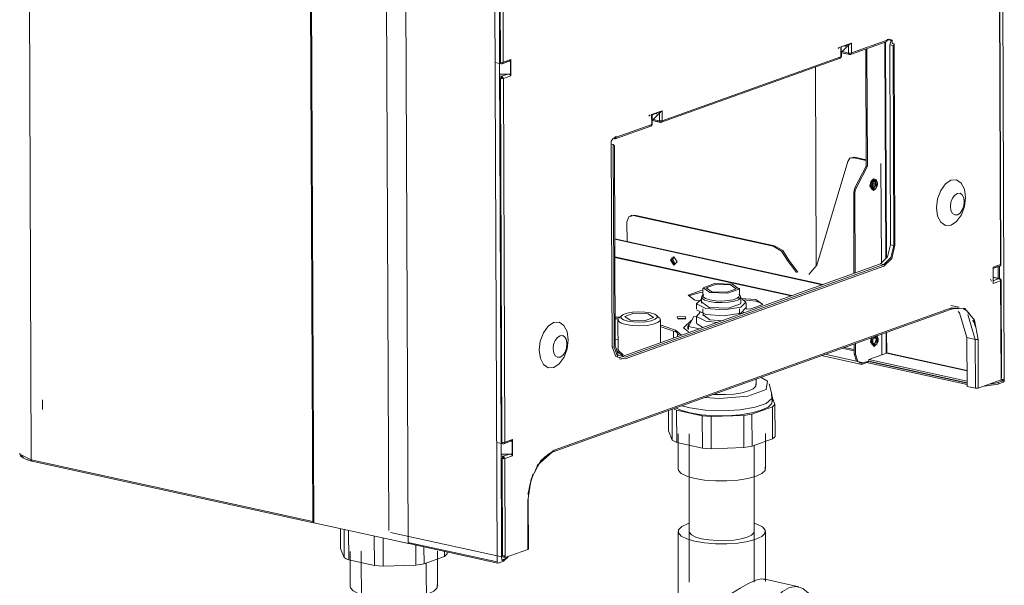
# Model space of a CAD drawing. Header units: millimetres. Extents: x 37142 to 69399, y 2700 to 29257.
# Tile 17 of 85: x 38421 to 38906, y 8914 to 9193. Entities that reach past the tile are written whole.
import ezdxf

# ---------------------------------------------------------------- set-up
doc = ezdxf.new("R2010")
doc.units = ezdxf.units.MM
for name, color, linetype, lineweight in [('G-XREF-____-OTLN', 8, 'Continuous', 9), ('M-EQPM-____-OTLN', 50, 'Continuous', 20), ('P-PIPE-____-OTLN', 3, 'Continuous', 20)]:
    doc.layers.add(name, color=color, linetype=linetype, lineweight=lineweight)

# ---------------------------------------------------------------- blocks, each defined once
blk = doc.blocks.new('City Class FR - City Class F_iam-V30-3D Отопление Left')
at = {"layer": 'G-XREF-____-OTLN'}
for p, q in [((38903.71, 9683.42), (38906.43, 9015.34)), ((38424.35, 9646.45), (38427.07, 8976.2)), ((38565.75, 8945.81), (38563.03, 9616.06)), ((38566.26, 8945.22), (38563.52, 9617)), ((38600.48, 9607.42), (38603.19, 8941.39)), ((38612.77, 8935.51), (38610.04, 9605.76)), ((38656.64, 8925.89), (38653.92, 9596.14)), ((38657.82, 9172.01), (38657.06, 9359.01)), ((38658.21, 9171.98), (38657.48, 9351.06)), ((38658.89, 9351.11), (38659.62, 9172.03)), ((38904.57, 9072.34), (38903.84, 9251.42)), ((38904.79, 9072.33), (38904.06, 9251.78)), ((38830.71, 9175.79), (38848.29, 9182.09)), ((38831.15, 9176.56), (38848.74, 9182.86)), ((38848.04, 9075.26), (38847.6, 9181.88)), ((38847.88, 9181.98), (38848.32, 9075.54)), ((38848.45, 9182.18), (38848.72, 9182.67)), ((38848.74, 9183.25), (38849.23, 9183.42)), ((38849.63, 9183.35), (38848.74, 9183.03)), ((38848.74, 9182.86), (38848.74, 9183.25)), ((38849.23, 9183.42), (38849.24, 9182.85)), ((38849.24, 9182.85), (38850.29, 9183.23)), ((38825.17, 9179.4), (38824.51, 9178.73)), ((38825.92, 9179.57), (38831.13, 9181.44)), ((38825.93, 9174.7), (38825.92, 9179.57)), ((38826.08, 9179.52), (38830.88, 9181.24)), ((38826.09, 9179.34), (38826.08, 9179.52)), ((38826.15, 9174.87), (38826.13, 9179.45)), ((38826.62, 9177.2), (38826.28, 9176.79)), ((38829.73, 9180.35), (38826.62, 9177.2)), ((38829.75, 9176.51), (38826.62, 9177.2)), ((38828.84, 9180.62), (38827.94, 9179.71)), ((38829.73, 9180.35), (38829.75, 9176.51)), ((38831.13, 9181.44), (38831.15, 9176.56)), ((38838.39, 9120.87), (38838.15, 9178.51)), ((38838.78, 9178.73), (38839.02, 9120.73)), ((38850.39, 9082.13), (38849.99, 9180.58)), ((38849.99, 9180.58), (38851.63, 9180.22)), ((38852.15, 9181.06), (38851.13, 9181.28)), ((38851.63, 9180.22), (38852.03, 9081.77)), ((38852.15, 9181.06), (38852.55, 9081.96)), ((38658.84, 9171.24), (38661.86, 9172.33)), ((38659.07, 9171.23), (38662.47, 9172.44)), ((38659.62, 9172.03), (38663.32, 9173.35)), ((38662.75, 9172.9), (38662.43, 9173.02)), ((38663.36, 9172.58), (38663.1, 9172.81)), ((38663.18, 9173.01), (38663.21, 9165.6)), ((38663.32, 9173.35), (38663.35, 9165.29)), ((38737.51, 9142.42), (38825.49, 9173.93)), ((38737.95, 9143.19), (38825.93, 9174.7)), ((38825.93, 9174.7), (38826.15, 9174.87)), ((38826.15, 9174.87), (38826.14, 9174.9)), ((38826.29, 9176.61), (38830.26, 9175.74)), ((38826.29, 9176.61), (38826.29, 9176.61)), ((38830.37, 9175.78), (38826.39, 9176.65)), ((38655.64, 9171.88), (38658.62, 9171.22)), ((38658.58, 8984.87), (38657.82, 9171.87)), ((38813.37, 9169.65), (38813.77, 9071.69)), ((38661.89, 9166.18), (38657.85, 9166.04)), ((38658.86, 9165.1), (38657.85, 9165.32)), ((38658.97, 8984.84), (38658.25, 9163.92)), ((38658.51, 9163.9), (38658.51, 9164.74)), ((38661.89, 9166.18), (38658.86, 9165.1)), ((38663.35, 9165.29), (38659.65, 9163.97)), ((38659.65, 9163.97), (38660.38, 8984.89)), ((38663.13, 9166.41), (38663.39, 9166.82)), ((38663.29, 9165.44), (38663.35, 9165.29)), ((38732.71, 9146.2), (38737.93, 9148.06)), ((38732.88, 9146.14), (38737.68, 9147.86)), ((38737.93, 9148.06), (38737.95, 9143.19)), ((38731.97, 9146.03), (38731.3, 9145.35)), ((38732.73, 9141.32), (38732.71, 9146.2)), ((38732.89, 9145.96), (38732.88, 9146.14)), ((38732.95, 9141.49), (38732.93, 9146.07)), ((38733.41, 9143.82), (38733.08, 9143.41)), ((38733.09, 9143.23), (38737.06, 9142.36)), ((38733.09, 9143.23), (38733.09, 9143.23)), ((38737.17, 9142.4), (38733.19, 9143.27)), ((38736.53, 9146.97), (38733.41, 9143.82)), ((38736.55, 9143.14), (38733.41, 9143.82)), ((38734.74, 9146.33), (38735.64, 9147.24)), ((38736.53, 9146.97), (38736.55, 9143.14)), ((38714.7, 9134.25), (38732.29, 9140.55)), ((38715.15, 9135.02), (38732.73, 9141.32)), ((38732.73, 9141.32), (38732.95, 9141.49)), ((38732.95, 9141.49), (38732.94, 9141.53)), ((38713.6, 9134.27), (38714.65, 9134.65)), ((38714.37, 9134.23), (38713.61, 9134.4)), ((38714.65, 9134.65), (38714.06, 9134.7)), ((38715.15, 9135.28), (38714.42, 9135.02)), ((38714.65, 9135.23), (38715.15, 9135.4)), ((38714.65, 9134.65), (38714.65, 9135.23)), ((38715.15, 9135.4), (38715.15, 9135.02)), ((38713.2, 9031.87), (38712.8, 9131.69)), ((38712.8, 9131.69), (38713.82, 9131.46)), ((38714.22, 9031.65), (38713.82, 9131.46)), ((38714.72, 9032.59), (38714.32, 9131.04)), ((38831.51, 9125.13), (38830.89, 9124.9)), ((38832.85, 9125.2), (38831.03, 9124.89)), ((38832.22, 9124.98), (38832.85, 9125.2)), ((38838.38, 9123.63), (38832.22, 9124.98)), ((38832.85, 9125.2), (38838.38, 9123.99)), ((38814.12, 9072.11), (38829.27, 9123.04)), ((38832.94, 9110.43), (38838.39, 9120.87)), ((38839.02, 9120.73), (38833.56, 9110.29)), ((38839.02, 9120.73), (38838.39, 9120.87)), ((38845.88, 9073.1), (38845.68, 9122.18)), ((38841.96, 9114.57), (38840.78, 9113.49)), ((38843.21, 9112.5), (38842.66, 9114.34)), ((38833.56, 9110.29), (38832.94, 9110.43)), ((38840.99, 9112.62), (38840.7, 9111.31)), ((38841.38, 9111.82), (38841.33, 9111.29)), ((38841.7, 9109.16), (38842.56, 9110.08)), ((38841.89, 9108.95), (38841.87, 9112.28)), ((38842.63, 9112.12), (38841.87, 9112.28)), ((38842.89, 9109.53), (38841.99, 9108.83)), ((38842.18, 9109.2), (38842.32, 9109.26)), ((38842.32, 9109.26), (38842.73, 9109.46)), ((38842.66, 9110.53), (38842.66, 9112.08)), ((38842.84, 9110.64), (38843.21, 9112.5)), ((38843.25, 9111.98), (38843.2, 9111.45)), ((38843.84, 9112.37), (38843.3, 9110.14)), ((38843.3, 9110.32), (38843.76, 9112.23)), ((38843.6, 9113.42), (38843.31, 9113.77)), ((38832.22, 9107.46), (38832.85, 9107.32)), ((38832.22, 9107.46), (38832.38, 9067.99)), ((38833.01, 9068.22), (38832.85, 9107.32)), ((38886.51, 9104.36), (38886.54, 9105.26)), ((38724.27, 9096.73), (38722.06, 9096.09)), ((38722.94, 9096.66), (38722.31, 9096.44)), ((38723.65, 9096.51), (38724.27, 9096.73)), ((38792.52, 9081.42), (38723.65, 9096.51)), ((38793.14, 9081.64), (38724.27, 9096.73)), ((38720.53, 9093.36), (38720.57, 9083.76)), ((38714.5, 9085.09), (38817.25, 9062.58)), ((38714.5, 9084.8), (38816.76, 9062.4)), ((38792.52, 9081.42), (38793.14, 9081.64)), ((38852.03, 9081.77), (38850.39, 9082.13)), ((38801.81, 9057.04), (38714.54, 9076.17)), ((38801.35, 9056.88), (38714.54, 9075.9)), ((38742.45, 9074.65), (38743.53, 9076.2)), ((38742.45, 9074.65), (38742.68, 9075.65)), ((38743.78, 9076.1), (38743.07, 9074.88)), ((38718.23, 9027.11), (38845.45, 9072.67)), ((38847.09, 9072.31), (38719.72, 9026.7)), ((38847.1, 9071.51), (38719.72, 9025.89)), ((38742.45, 9074.65), (38743.89, 9072.34)), ((38742.45, 9074.65), (38743.97, 9072.32)), ((38744.26, 9072.68), (38743.07, 9074.88)), ((38799.63, 9074.35), (38800.25, 9074.57)), ((38804.11, 9068.41), (38799.63, 9074.35)), ((38800.25, 9074.57), (38804.74, 9068.63)), ((38814.12, 9072.11), (38810.13, 9067.48)), ((38847.09, 9072.31), (38845.45, 9072.67)), ((38900.83, 9070.39), (38904.12, 9071.57)), ((38900.87, 9071.01), (38904.57, 9072.34)), ((38900.87, 9070.51), (38903.79, 9071.55)), ((38900.9, 9062.95), (38900.87, 9071.01)), ((38900.95, 9063.27), (38900.91, 9070.77)), ((38903.42, 9065.85), (38903.39, 9071.44)), ((38904.04, 9065.24), (38904.02, 9071.62)), ((38904.34, 9071.71), (38904.57, 9072.34)), ((38904.57, 9072.34), (38904.78, 9072.36)), ((38904.03, 9065.43), (38900.89, 9066.11)), ((38900.89, 9066.05), (38903.81, 9065.41)), ((38903.81, 9065.41), (38900.9, 9064.36)), ((38757.95, 9060.58), (38757.96, 9056.88)), ((38775.96, 9056.96), (38775.95, 9060.65)), ((38899.62, 9065.22), (38900.07, 9064.12)), ((38904.6, 9064.28), (38900.9, 9062.95)), ((38904.6, 9064.28), (38904.79, 9064.67)), ((38904.8, 9016.48), (38904.6, 9064.28)), ((38905.01, 9016.66), (38904.82, 9064.64)), ((38757.32, 9056.26), (38757.33, 9053.38)), ((38758.35, 9057.63), (38757.74, 9057.05)), ((38775.35, 9055.96), (38776.61, 9055.58)), ((38776.19, 9057.13), (38775.57, 9057.7)), ((38784, 9055.12), (38776.55, 9055.64)), ((38776.63, 9053.46), (38776.62, 9056.34)), ((38684.66, 8980.9), (38880.39, 9050.99)), ((38756.94, 9054.52), (38754.18, 9054.84)), ((38754.73, 9053.37), (38754.74, 9050.49)), ((38757.43, 9053.78), (38760.98, 9051.27)), ((38777.78, 9054.91), (38784.01, 9054.36)), ((38779.24, 9050.59), (38779.23, 9053.47)), ((38786.64, 9053.26), (38784.01, 9054.36)), ((38884.14, 9051.33), (38880.06, 9052.22)), ((38684.22, 8980.13), (38879.94, 9050.22)), ((38714.57, 9046.36), (38716.82, 9046.41)), ((38717.97, 9047.24), (38716.54, 9045.92)), ((38736.58, 9046), (38735.14, 9047.31)), ((38749.15, 9045.94), (38745.43, 9045.85)), ((38750.91, 9041.87), (38753.45, 9046.7)), ((38753.45, 9046.7), (38754.97, 9046.87)), ((38754.75, 9047.13), (38754.77, 9043.68)), ((38754.82, 9050.1), (38759.38, 9047.81)), ((38757.99, 9050.5), (38758, 9047.14)), ((38758.1, 9047.52), (38761.41, 9045.18)), ((38776, 9047.8), (38775.99, 9050.58)), ((38777.72, 9048.89), (38778.38, 9048.5)), ((38887.3, 9049.82), (38886.08, 9050.61)), ((38887.91, 9049.62), (38886.4, 9050.71)), ((38888.42, 9047.73), (38892.11, 9035.46)), ((38889.2, 9047.86), (38888.67, 9048.51)), ((38890, 9047.14), (38888.68, 9048.86)), ((38716.32, 9045.64), (38714.58, 9045.59)), ((38716.09, 9045.05), (38716.15, 9029.7)), ((38736.94, 9042.6), (38744.44, 9039.99)), ((38744.44, 9039.22), (38736.94, 9041.83)), ((38737.09, 9033.87), (38737.04, 9045.14)), ((38756.21, 9040.71), (38750.91, 9041.87)), ((38750.91, 9041.87), (38750.92, 9040.33)), ((38754.85, 9043.29), (38757.87, 9041.4)), ((38765.18, 9043.77), (38759.39, 9044.45)), ((38761.41, 9045.18), (38767.92, 9044.67)), ((38891.25, 9043.98), (38890.84, 9045)), ((38892.21, 9041.62), (38891.27, 9044.71)), ((38744.44, 9039.99), (38747.44, 9037.53)), ((38744.44, 9039.22), (38744.44, 9039.99)), ((38745.48, 9038.7), (38744.44, 9039.22)), ((38840.89, 9034.31), (38841.35, 9036.22)), ((38843.52, 9035.73), (38843.18, 9037.24)), ((38843.6, 9037.02), (38844.08, 9035.45)), ((38843.91, 9036.64), (38843.62, 9037)), ((38843.67, 9037.34), (38844.15, 9035.59)), ((38846.06, 9027.65), (38846.02, 9038.14)), ((38848.22, 9028.88), (38848.18, 9038.91)), ((38848.46, 9039.01), (38848.51, 9028.89)), ((38892.11, 9035.46), (38888.04, 9036.35)), ((38888.04, 9036.35), (38888.14, 9012.36)), ((38690.82, 9035.18), (38690.79, 9034.3)), ((38714.22, 9031.65), (38713.2, 9031.87)), ((38716.28, 9035.38), (38714.7, 9035.59)), ((38827.6, 9031.54), (38832.53, 9030.46)), ((38832.52, 9033.3), (38832.54, 9028.43)), ((38833.17, 9028.29), (38833.15, 9033.53)), ((38841.3, 9035.84), (38841.01, 9034.53)), ((38841.69, 9035.04), (38841.64, 9034.51)), ((38842.01, 9032.39), (38842.87, 9033.3)), ((38843.2, 9032.75), (38842.3, 9032.05)), ((38842.49, 9032.42), (38842.63, 9032.48)), ((38842.63, 9032.48), (38843.04, 9032.69)), ((38843.15, 9033.86), (38843.52, 9035.73)), ((38843.57, 9035.2), (38843.51, 9034.67)), ((38844.15, 9035.59), (38843.61, 9033.36)), ((38843.62, 9033.55), (38844.08, 9035.45)), ((38892.11, 9035.46), (38892.21, 9011.47)), ((38893.52, 9035.51), (38893.61, 9011.52)), ((38716.26, 9030.78), (38715.36, 9030.46)), ((38715.66, 9029.47), (38718.74, 9027.3)), ((38716.06, 9029.66), (38716.56, 9029.83)), ((38716.26, 9030.13), (38718.67, 9027.8)), ((38717.28, 9029.26), (38716.29, 9028.97)), ((38836.18, 9023.2), (38816.41, 9027.54)), ((38818.07, 9028.13), (38833.65, 9024.72)), ((38832.54, 9029.8), (38826.46, 9031.13)), ((38832.54, 9028.43), (38833.17, 9028.29)), ((38839.68, 9025.54), (38848.38, 9028.65)), ((38848.38, 9028.65), (38888.1, 9019.95)), ((38848.51, 9028.89), (38888.1, 9020.21)), ((38716.78, 9025.97), (38717.8, 9025.74)), ((38834.99, 9023.91), (38835.61, 9023.77)), ((38839.91, 9024.54), (38836.18, 9023.2)), ((38836.18, 9024.08), (38836.18, 9023.2)), ((38836.29, 9024.01), (38836.92, 9023.87)), ((38836.92, 9023.87), (38839.53, 9024.81)), ((38888.13, 9013.21), (38838.58, 9024.06)), ((38839.69, 9024.77), (38839.68, 9025.54)), ((38888.13, 9014.92), (38839.68, 9025.54)), ((38888.13, 9014.16), (38839.69, 9024.77)), ((38840.3, 9024.45), (38888.13, 9013.97)), ((38892.21, 9011.47), (38888.14, 9012.36)), ((38893.61, 9011.52), (38904.8, 9015.53)), ((38903.32, 9013.46), (38896.63, 9012.39)), ((38899.55, 9013.42), (38903.32, 9014.23)), ((38903.32, 9014.23), (38905.87, 9015.14)), ((38905.93, 9014.4), (38903.32, 9013.46)), ((38903.32, 9014.23), (38903.32, 9013.46)), ((38905.91, 9015.19), (38904.64, 9015.47)), ((38904.64, 9015.47), (38905.91, 9015.19)), ((38904.8, 9016.48), (38905, 9016.69)), ((38904.8, 9015.53), (38904.8, 9016.48)), ((38905.93, 9015.93), (38904.8, 9015.53)), ((38905.75, 9015.49), (38906.43, 9015.34)), ((38905.93, 9015.26), (38905.93, 9015.93)), ((38432.67, 9005.74), (38432.69, 9000.95)), ((38656.4, 8984.74), (38659.38, 8984.08)), ((38658.81, 8929.07), (38658.58, 8984.73)), ((38659.6, 8984.1), (38662.62, 8985.19)), ((38659.83, 8984.09), (38663.23, 8985.3)), ((38660.38, 8984.89), (38664.08, 8986.21)), ((38663.51, 8985.76), (38663.19, 8985.88)), ((38664.12, 8985.44), (38663.86, 8985.67)), ((38663.94, 8985.87), (38663.97, 8978.45)), ((38664.08, 8986.21), (38664.11, 8978.15)), ((38422.29, 8978.25), (38423.15, 8977.28)), ((38662.65, 8979.04), (38658.61, 8978.9)), ((38659.62, 8977.96), (38658.61, 8978.18)), ((38662.65, 8979.04), (38659.62, 8977.96)), ((38664.11, 8978.15), (38660.41, 8976.83)), ((38663.89, 8979.27), (38664.15, 8979.68)), ((38664.05, 8978.3), (38664.11, 8978.15)), ((38676.28, 8973.36), (38683.88, 8980.11)), ((38683.88, 8980.11), (38684.45, 8980.31)), ((38427.07, 8976.2), (38565.75, 8945.81)), ((38427.4, 8975.59), (38566.08, 8945.2)), ((38659.2, 8928.98), (38659.01, 8976.78)), ((38660.41, 8976.83), (38660.61, 8929.04)), ((38671.65, 8959.3), (38674.09, 8969.16)), ((38671.91, 8956.28), (38671.7, 8956.07)), ((38671.79, 8932.08), (38671.7, 8956.07)), ((38672.01, 8932.26), (38671.91, 8956.25)), ((38612.91, 8934.99), (38566.26, 8945.22)), ((38603.98, 8940.42), (38659.61, 8928.23)), ((38656.64, 8925.89), (38612.77, 8935.51)), ((38613.09, 8934.9), (38656.97, 8925.29)), ((38660.61, 8928.08), (38671.79, 8932.08)), ((38671.79, 8932.08), (38672, 8932.29)), ((38659.75, 8926.24), (38657.14, 8925.3)), ((38658.82, 8926.67), (38658.81, 8928.88)), ((38658.82, 8926.67), (38659.75, 8927.01)), ((38661.85, 8928.31), (38659.75, 8926.24)), ((38659.75, 8927.01), (38661.35, 8927.91)), ((38659.75, 8926.24), (38659.75, 8927.01)), ((38659.83, 8928.25), (38660.61, 8928.53)), ((38659.98, 8928.21), (38659.98, 8928.93)), ((38660.61, 8928.44), (38659.98, 8928.21)), ((38660.61, 8928.08), (38659.98, 8928.21)), ((38660.61, 8929.04), (38660.61, 8928.08)), ((38661.92, 8927.99), (38661.92, 8928.76))]:
    blk.add_line(p, q, dxfattribs=at)
for points in [[(38848.72, 9182.67, 0), (38848.73, 9182.77, 0), (38848.74, 9182.86, 0)], [(38849.99, 9180.58, 0), (38850.62, 9182.46, 0), (38850.06, 9183.23, 0)], [(38850.29, 9183.23, 0), (38851.13, 9182.78, 0), (38851.13, 9181.28, 0)], [(38825.92, 9179.57, 0), (38826.01, 9179.54, 0), (38826.08, 9179.52, 0)], [(38830.88, 9181.24, 0), (38830.3, 9180.85, 0), (38829.73, 9180.35, 0)], [(38830.88, 9181.24, 0), (38831.02, 9181.34, 0), (38831.13, 9181.44, 0)], [(38851.63, 9180.22, 0), (38851.93, 9180.58, 0), (38852.15, 9181.06, 0)], [(38658.21, 9171.98, 0), (38658.95, 9171.92, 0), (38659.62, 9172.03, 0)], [(38659.62, 9172.03, 0), (38659.27, 9171.36, 0), (38658.84, 9171.24, 0)], [(38661.86, 9172.33, 0), (38662.67, 9172.53, 0), (38663.18, 9173.01, 0)], [(38663.32, 9173.35, 0), (38663.26, 9173.18, 0), (38663.18, 9173.01, 0)], [(38825.93, 9174.7, 0), (38825.71, 9174.07, 0), (38825.16, 9173.91, 0)], [(38825.44, 9173.91, 0), (38825.49, 9173.92, 0), (38825.53, 9173.94, 0), (38825.57, 9173.96, 0), (38825.61, 9173.98, 0), (38825.65, 9174, 0), (38825.68, 9174.02, 0), (38825.72, 9174.04, 0), (38825.76, 9174.07, 0), (38825.79, 9174.1, 0), (38825.82, 9174.13, 0), (38825.85, 9174.15, 0), (38825.88, 9174.19, 0), (38825.91, 9174.22, 0), (38825.94, 9174.25, 0), (38825.96, 9174.28, 0), (38825.99, 9174.32, 0), (38826.01, 9174.35, 0), (38826.03, 9174.39, 0), (38826.05, 9174.43, 0), (38826.07, 9174.46, 0), (38826.08, 9174.5, 0), (38826.1, 9174.54, 0), (38826.11, 9174.57, 0), (38826.12, 9174.61, 0), (38826.13, 9174.65, 0), (38826.14, 9174.69, 0), (38826.14, 9174.73, 0), (38826.15, 9174.76, 0), (38826.15, 9174.8, 0), (38826.15, 9174.84, 0), (38826.15, 9174.86, 0)], [(38826.39, 9176.65, 0), (38826.35, 9176.61, 0), (38826.29, 9176.61, 0)], [(38829.75, 9176.51, 0), (38830.49, 9176.46, 0), (38831.15, 9176.56, 0)], [(38830.37, 9175.78, 0), (38830.09, 9175.87, 0), (38829.75, 9176.51, 0)], [(38830.75, 9175.81, 0), (38830.62, 9175.77, 0), (38830.49, 9175.74, 0), (38830.37, 9175.74, 0), (38830.3, 9175.74, 0)], [(38830.37, 9175.78, 0), (38830.93, 9175.94, 0), (38831.15, 9176.56, 0)], [(38658.84, 9171.24, 0), (38658.4, 9171.37, 0), (38658.21, 9171.98, 0)], [(38658.58, 9171.23, 0), (38658.66, 9171.22, 0), (38658.74, 9171.21, 0), (38658.82, 9171.2, 0), (38658.89, 9171.2, 0), (38658.97, 9171.21, 0), (38658.99, 9171.21, 0)], [(38658.25, 9163.92, 0), (38658.42, 9164.66, 0), (38658.86, 9165.1, 0)], [(38658.25, 9163.92, 0), (38658.98, 9163.86, 0), (38659.65, 9163.97, 0)], [(38658.87, 9164.33, 0), (38658.78, 9164.24, 0), (38658.74, 9164.1, 0)], [(38659.02, 9164.11, 0), (38658.89, 9164.08, 0), (38658.74, 9164.1, 0)], [(38658.86, 9165.1, 0), (38659.3, 9164.65, 0), (38659.65, 9163.97, 0)], [(38659.02, 9164.11, 0), (38658.95, 9164.24, 0), (38658.87, 9164.33, 0)], [(38663.21, 9165.6, 0), (38662.7, 9166.04, 0), (38661.89, 9166.18, 0)], [(38737.68, 9147.86, 0), (38737.09, 9147.47, 0), (38736.53, 9146.97, 0)], [(38737.68, 9147.86, 0), (38737.82, 9147.96, 0), (38737.93, 9148.06, 0)], [(38732.71, 9146.2, 0), (38732.81, 9146.16, 0), (38732.88, 9146.14, 0)], [(38733.19, 9143.27, 0), (38733.14, 9143.23, 0), (38733.09, 9143.23, 0)], [(38736.55, 9143.14, 0), (38737.28, 9143.08, 0), (38737.95, 9143.19, 0)], [(38737.17, 9142.4, 0), (38736.88, 9142.49, 0), (38736.55, 9143.14, 0)], [(38737.17, 9142.4, 0), (38737.73, 9142.56, 0), (38737.95, 9143.19, 0)], [(38732.24, 9140.53, 0), (38732.28, 9140.55, 0), (38732.33, 9140.56, 0), (38732.37, 9140.58, 0), (38732.41, 9140.6, 0), (38732.44, 9140.62, 0), (38732.48, 9140.64, 0), (38732.52, 9140.67, 0), (38732.55, 9140.69, 0), (38732.59, 9140.72, 0), (38732.62, 9140.75, 0), (38732.65, 9140.78, 0), (38732.68, 9140.81, 0), (38732.71, 9140.84, 0), (38732.74, 9140.87, 0), (38732.76, 9140.91, 0), (38732.79, 9140.94, 0), (38732.81, 9140.98, 0), (38732.83, 9141.01, 0), (38732.85, 9141.05, 0), (38732.86, 9141.08, 0), (38732.88, 9141.12, 0), (38732.89, 9141.16, 0), (38732.91, 9141.2, 0), (38732.92, 9141.23, 0), (38732.93, 9141.27, 0), (38732.93, 9141.31, 0), (38732.94, 9141.35, 0), (38732.94, 9141.39, 0), (38732.95, 9141.42, 0), (38732.95, 9141.46, 0), (38732.95, 9141.48, 0)], [(38732.73, 9141.32, 0), (38732.51, 9140.69, 0), (38732.24, 9140.53, 0)], [(38737.55, 9142.43, 0), (38737.42, 9142.39, 0), (38737.29, 9142.37, 0), (38737.17, 9142.36, 0), (38737.09, 9142.36, 0)], [(38712.8, 9131.69, 0), (38712.75, 9133.19, 0), (38713.6, 9134.27, 0)], [(38715.13, 9134.83, 0), (38714.86, 9134.34, 0), (38714.37, 9134.23, 0)], [(38715.15, 9135.02, 0), (38715.14, 9134.92, 0), (38715.13, 9134.83, 0)], [(38713.82, 9131.46, 0), (38714.03, 9131.18, 0), (38714.32, 9131.04, 0)], [(38829.27, 9123.04, 0), (38830.41, 9124.66, 0), (38832.22, 9124.98, 0)], [(38840.58, 9111.09, 0), (38841.04, 9112.99, 0), (38842.16, 9114.11, 0)], [(38841.96, 9114.57, 0), (38843.28, 9114.2, 0), (38843.84, 9112.37, 0)], [(38842.16, 9114.11, 0), (38843.29, 9113.8, 0), (38843.76, 9112.23, 0)], [(38887.32, 9105.38, 0), (38886.76, 9109.4, 0), (38885.2, 9112.43, 0), (38882.87, 9113.99, 0), (38880.14, 9113.85, 0), (38877.41, 9112.04, 0), (38875.1, 9108.82, 0), (38873.56, 9104.69, 0), (38873.03, 9100.26, 0)], [(38832.94, 9110.43, 0), (38832.4, 9108.99, 0), (38832.22, 9107.46, 0)], [(38832.85, 9107.32, 0), (38833.03, 9108.85, 0), (38833.56, 9110.29, 0)], [(38840.63, 9113.22, 0), (38840.12, 9111.03, 0), (38841.99, 9108.83, 0)], [(38840.58, 9111.09, 0), (38841.05, 9109.52, 0), (38842.18, 9109.2, 0)], [(38840.7, 9111.31, 0), (38841.04, 9110.16, 0), (38841.87, 9109.93, 0)], [(38844, 9112.06, 0), (38843.91, 9112.77, 0), (38843.67, 9113.33, 0), (38843.29, 9113.68, 0), (38842.84, 9113.77, 0), (38842.35, 9113.59, 0), (38841.9, 9113.18, 0), (38841.53, 9112.56, 0), (38841.29, 9111.83, 0), (38841.21, 9111.06, 0)], [(38844, 9112.06, 0), (38843.92, 9111.3, 0), (38843.68, 9110.56, 0), (38843.31, 9109.95, 0), (38842.85, 9109.53, 0), (38842.37, 9109.36, 0), (38841.91, 9109.45, 0), (38841.54, 9109.8, 0), (38841.3, 9110.36, 0), (38841.21, 9111.06, 0)], [(38842.46, 9110.23, 0), (38842.13, 9110.11, 0), (38841.81, 9110.17, 0), (38841.56, 9110.41, 0), (38841.39, 9110.8, 0), (38841.33, 9111.29, 0)], [(38843.25, 9111.98, 0), (38843.19, 9112.46, 0), (38843.02, 9112.85, 0), (38842.77, 9113.09, 0), (38842.45, 9113.16, 0), (38842.12, 9113.04, 0), (38841.8, 9112.75, 0)], [(38841.85, 9113.52, 0), (38842.67, 9113.29, 0), (38843.02, 9112.14, 0)], [(38843.02, 9112.14, 0), (38842.68, 9110.75, 0), (38841.87, 9109.93, 0)], [(38842.69, 9113.27, 0), (38842.7, 9113.25, 0), (38842.71, 9113.23, 0), (38842.73, 9113.21, 0), (38842.75, 9113.18, 0), (38842.76, 9113.15, 0), (38842.78, 9113.11, 0), (38842.8, 9113.07, 0), (38842.81, 9113.02, 0), (38842.83, 9112.97, 0), (38842.85, 9112.92, 0), (38842.86, 9112.86, 0), (38842.88, 9112.8, 0), (38842.89, 9112.74, 0), (38842.9, 9112.67, 0), (38842.91, 9112.6, 0), (38842.92, 9112.53, 0), (38842.92, 9112.45, 0), (38842.93, 9112.37, 0), (38842.93, 9112.29, 0), (38842.93, 9112.21, 0), (38842.93, 9112.13, 0), (38842.92, 9112.04, 0), (38842.91, 9111.96, 0), (38842.91, 9111.87, 0), (38842.89, 9111.78, 0), (38842.88, 9111.7, 0), (38842.87, 9111.61, 0), (38842.85, 9111.52, 0), (38842.83, 9111.44, 0), (38842.81, 9111.35, 0), (38842.78, 9111.27, 0), (38842.76, 9111.18, 0), (38842.73, 9111.1, 0), (38842.7, 9111.02, 0), (38842.67, 9110.94, 0), (38842.64, 9110.86, 0), (38842.6, 9110.79, 0), (38842.57, 9110.71, 0), (38842.53, 9110.64, 0), (38842.5, 9110.58, 0), (38842.46, 9110.51, 0), (38842.42, 9110.45, 0), (38842.38, 9110.39, 0), (38842.35, 9110.34, 0), (38842.31, 9110.29, 0), (38842.27, 9110.24, 0), (38842.23, 9110.2, 0), (38842.2, 9110.16, 0), (38842.16, 9110.12, 0), (38842.13, 9110.09, 0), (38842.09, 9110.06, 0), (38842.06, 9110.04, 0), (38842.04, 9110.02, 0), (38842.01, 9110, 0), (38841.99, 9109.99, 0), (38841.97, 9109.98, 0), (38841.97, 9109.98, 0)], [(38887.32, 9105.38, 0), (38886.79, 9100.94, 0), (38885.26, 9096.81, 0), (38882.95, 9093.59, 0), (38880.22, 9091.78, 0), (38877.48, 9091.64, 0), (38875.16, 9093.2, 0), (38873.59, 9096.23, 0), (38873.03, 9100.26, 0)], [(38879.89, 9100.91, 0), (38880.15, 9103.02, 0), (38880.88, 9105, 0), (38881.98, 9106.54, 0), (38883.29, 9107.41, 0), (38884.6, 9107.48, 0), (38885.71, 9106.73, 0), (38886.46, 9105.28, 0), (38886.73, 9103.35, 0)], [(38879.89, 9100.91, 0), (38880.16, 9098.97, 0), (38880.91, 9097.53, 0), (38882.03, 9096.78, 0), (38883.33, 9096.85, 0), (38884.64, 9097.72, 0), (38885.74, 9099.26, 0), (38886.48, 9101.24, 0), (38886.73, 9103.35, 0)], [(38723.65, 9096.51, 0), (38721.44, 9095.87, 0), (38720.53, 9093.36, 0)], [(38799.63, 9074.35, 0), (38796.72, 9079, 0), (38792.52, 9081.42, 0)], [(38793.14, 9081.64, 0), (38797.34, 9079.23, 0), (38800.25, 9074.57, 0)], [(38845.45, 9072.67, 0), (38848.95, 9076.18, 0), (38850.39, 9082.13, 0)], [(38852.03, 9081.77, 0), (38850.6, 9075.82, 0), (38847.09, 9072.31, 0)], [(38852.55, 9081.96, 0), (38850.97, 9075.38, 0), (38847.1, 9071.51, 0)], [(38745.24, 9073.75, 0), (38743.59, 9076.13, 0), (38741.95, 9074.48, 0)], [(38745.24, 9073.75, 0), (38743.6, 9072.1, 0), (38741.95, 9074.48, 0)], [(38900.91, 9070.73, 0), (38900.91, 9070.87, 0), (38900.87, 9071.01, 0)], [(38904.77, 9072.32, 0), (38904.7, 9072.12, 0), (38904.58, 9071.91, 0), (38904.42, 9071.74, 0), (38904.25, 9071.63, 0), (38904.17, 9071.59, 0)], [(38904.6, 9064.28, 0), (38904.37, 9065.01, 0), (38903.81, 9065.41, 0)], [(38904.8, 9064.65, 0), (38904.76, 9064.77, 0), (38904.72, 9064.89, 0), (38904.65, 9065, 0), (38904.57, 9065.11, 0), (38904.47, 9065.21, 0), (38904.37, 9065.28, 0), (38904.27, 9065.34, 0), (38904.17, 9065.39, 0), (38904.08, 9065.41, 0), (38904.07, 9065.42, 0)], [(38761.36, 9058.61, 0), (38758.05, 9060.95, 0), (38763.64, 9062.96, 0), (38772.54, 9062.62, 0)], [(38771.61, 9062.29, 0), (38764.19, 9062.57, 0), (38759.53, 9060.9, 0), (38762.29, 9058.95, 0)], [(38772.54, 9062.62, 0), (38775.85, 9060.28, 0), (38770.26, 9058.28, 0), (38761.36, 9058.61, 0)], [(38762.29, 9058.95, 0), (38769.71, 9058.67, 0), (38774.37, 9060.34, 0), (38771.61, 9062.29, 0)], [(38900.9, 9062.95, 0), (38900.94, 9063.14, 0), (38900.94, 9063.32, 0)], [(38758.1, 9059.56, 0), (38756.58, 9059.43, 0), (38750.68, 9057.31, 0), (38754.03, 9054.88, 0)], [(38750.94, 9056.88, 0), (38756.59, 9058.66, 0), (38758.12, 9058.79, 0)], [(38760.97, 9054.15, 0), (38758.75, 9054.85, 0), (38757.51, 9055.72, 0), (38757.42, 9056.66, 0), (38757.74, 9057.05, 0)], [(38758.06, 9057.26, 0), (38758.15, 9056.38, 0), (38759.3, 9055.57, 0), (38761.37, 9054.92, 0)], [(38760.97, 9054.15, 0), (38763.92, 9053.71, 0), (38767.23, 9053.59, 0), (38770.51, 9053.79, 0), (38773.37, 9054.29, 0), (38775.45, 9055.04, 0), (38776.51, 9055.94, 0), (38776.42, 9056.88, 0), (38776.19, 9057.13, 0)], [(38775.87, 9056.59, 0), (38774.88, 9055.75, 0), (38772.94, 9055.05, 0), (38770.27, 9054.58, 0), (38767.21, 9054.39, 0), (38764.12, 9054.51, 0), (38761.37, 9054.92, 0)], [(38759.37, 9050.69, 0), (38754.81, 9052.98, 0), (38757.38, 9055.52, 0)], [(38777.3, 9055.31, 0), (38779.15, 9053.86, 0), (38776.58, 9051.32, 0), (38768.38, 9050, 0), (38759.37, 9050.69, 0)], [(38779.16, 9050.98, 0), (38776.59, 9048.44, 0), (38768.39, 9047.13, 0), (38759.38, 9047.81, 0)], [(38760.98, 9051.27, 0), (38770.53, 9050.91, 0), (38776.52, 9053.06, 0), (38776.63, 9053.46, 0)], [(38784, 9055.12, 0), (38787.5, 9052.65, 0), (38781.59, 9050.54, 0), (38779.18, 9050.39, 0)], [(38879.61, 9050.21, 0), (38880.16, 9050.36, 0), (38880.39, 9050.99, 0)], [(38880.39, 9050.99, 0), (38886.92, 9050.63, 0), (38891.73, 9044.96, 0), (38893.52, 9035.51, 0)], [(38720.98, 9044.54, 0), (38718.91, 9045.19, 0), (38717.76, 9046, 0), (38717.68, 9046.87, 0), (38718.66, 9047.71, 0), (38720.6, 9048.4, 0), (38723.26, 9048.87, 0), (38726.31, 9049.06, 0), (38729.39, 9048.94, 0), (38732.14, 9048.53, 0)], [(38722.13, 9044.95, 0), (38719.51, 9046.8, 0), (38723.94, 9048.39, 0), (38730.99, 9048.12, 0)], [(38732.14, 9048.53, 0), (38734.21, 9047.89, 0), (38735.35, 9047.08, 0), (38735.44, 9046.2, 0), (38734.45, 9045.37, 0), (38732.52, 9044.67, 0), (38729.86, 9044.2, 0), (38726.81, 9044.02, 0), (38723.72, 9044.13, 0), (38720.98, 9044.54, 0)], [(38722.13, 9044.95, 0), (38729.18, 9044.68, 0), (38733.61, 9046.27, 0), (38730.99, 9048.12, 0)], [(38745.73, 9045.49, 0), (38745.28, 9046.57, 0), (38749.15, 9046.71, 0)], [(38745.73, 9045.49, 0), (38749.59, 9045.63, 0), (38749.15, 9046.71, 0)], [(38759.39, 9044.45, 0), (38754.83, 9046.74, 0), (38756.74, 9049.02, 0)], [(38883.97, 9050.55, 0), (38883.54, 9050.63, 0), (38883.1, 9050.68, 0), (38882.66, 9050.7, 0), (38882.22, 9050.69, 0), (38881.77, 9050.66, 0), (38881.31, 9050.59, 0), (38880.85, 9050.49, 0), (38880.39, 9050.37, 0), (38879.94, 9050.22, 0)], [(38883.72, 9049.3, 0), (38884.34, 9048.62, 0), (38888.04, 9036.35, 0)], [(38677.31, 9030.16, 0), (38677.84, 9034.6, 0), (38679.37, 9038.73, 0), (38681.68, 9041.95, 0), (38684.41, 9043.76, 0), (38687.15, 9043.9, 0), (38689.47, 9042.34, 0), (38691.04, 9039.31, 0), (38691.6, 9035.28, 0)], [(38716.2, 9045.49, 0), (38716.3, 9044.47, 0), (38717.64, 9043.52, 0), (38720.05, 9042.77, 0)], [(38736.83, 9045.73, 0), (38736.93, 9044.71, 0), (38735.78, 9043.73, 0), (38733.52, 9042.92, 0), (38730.42, 9042.37, 0), (38726.86, 9042.15, 0), (38723.26, 9042.29, 0), (38720.05, 9042.77, 0)], [(38750.78, 9039.21, 0), (38748.4, 9041.13, 0), (38752.33, 9045.03, 0)], [(38691, 9033.26, 0), (38690.73, 9035.19, 0), (38689.99, 9036.63, 0), (38688.87, 9037.38, 0), (38687.57, 9037.32, 0), (38686.26, 9036.45, 0), (38685.16, 9034.91, 0), (38684.42, 9032.93, 0), (38684.17, 9030.81, 0)], [(38840.95, 9036.45, 0), (38840.43, 9034.26, 0), (38842.3, 9032.05, 0)], [(38844.31, 9035.29, 0), (38844.22, 9035.99, 0), (38843.98, 9036.55, 0), (38843.6, 9036.9, 0), (38843.15, 9036.99, 0), (38842.66, 9036.82, 0), (38842.21, 9036.4, 0), (38841.84, 9035.79, 0), (38841.6, 9035.05, 0), (38841.52, 9034.29, 0)], [(38843.57, 9035.2, 0), (38843.5, 9035.69, 0), (38843.34, 9036.08, 0), (38843.08, 9036.32, 0), (38842.76, 9036.38, 0), (38842.43, 9036.26, 0), (38842.12, 9035.97, 0)], [(38842.16, 9036.74, 0), (38842.99, 9036.51, 0), (38843.33, 9035.37, 0)], [(38843, 9036.49, 0), (38843.01, 9036.48, 0), (38843.03, 9036.46, 0), (38843.04, 9036.44, 0), (38843.06, 9036.41, 0), (38843.07, 9036.37, 0), (38843.09, 9036.34, 0), (38843.11, 9036.29, 0), (38843.13, 9036.25, 0), (38843.14, 9036.2, 0), (38843.16, 9036.14, 0), (38843.17, 9036.09, 0), (38843.19, 9036.03, 0), (38843.2, 9035.96, 0), (38843.21, 9035.89, 0), (38843.22, 9035.82, 0), (38843.23, 9035.75, 0), (38843.23, 9035.67, 0), (38843.24, 9035.6, 0), (38843.24, 9035.52, 0), (38843.24, 9035.43, 0), (38843.24, 9035.35, 0), (38843.23, 9035.27, 0), (38843.23, 9035.18, 0), (38843.22, 9035.1, 0), (38843.21, 9035.01, 0), (38843.19, 9034.92, 0), (38843.18, 9034.83, 0), (38843.16, 9034.75, 0), (38843.14, 9034.66, 0), (38843.12, 9034.58, 0), (38843.09, 9034.49, 0), (38843.07, 9034.41, 0), (38843.04, 9034.32, 0), (38843.01, 9034.24, 0), (38842.98, 9034.16, 0), (38842.95, 9034.09, 0), (38842.92, 9034.01, 0), (38842.88, 9033.94, 0), (38842.85, 9033.87, 0), (38842.81, 9033.8, 0), (38842.77, 9033.74, 0), (38842.73, 9033.68, 0), (38842.7, 9033.62, 0), (38842.66, 9033.56, 0), (38842.62, 9033.51, 0), (38842.58, 9033.47, 0), (38842.54, 9033.42, 0), (38842.51, 9033.38, 0), (38842.47, 9033.35, 0), (38842.44, 9033.31, 0), (38842.41, 9033.29, 0), (38842.38, 9033.26, 0), (38842.35, 9033.24, 0), (38842.32, 9033.23, 0), (38842.3, 9033.21, 0), (38842.28, 9033.2, 0), (38842.28, 9033.2, 0)], [(38677.31, 9030.16, 0), (38677.87, 9026.14, 0), (38679.43, 9023.11, 0), (38681.76, 9021.55, 0), (38684.49, 9021.69, 0), (38687.22, 9023.5, 0), (38689.53, 9026.72, 0), (38691.07, 9030.85, 0), (38691.6, 9035.28, 0)], [(38691, 9033.26, 0), (38690.75, 9031.14, 0), (38690.02, 9029.17, 0), (38688.91, 9027.63, 0), (38687.61, 9026.76, 0), (38686.3, 9026.69, 0), (38685.18, 9027.44, 0), (38684.44, 9028.89, 0), (38684.17, 9030.81, 0)], [(38718.7, 9026.12, 0), (38714.99, 9027.01, 0), (38713.2, 9031.87, 0)], [(38719.72, 9025.89, 0), (38716.01, 9026.79, 0), (38714.22, 9031.65, 0)], [(38719.72, 9026.7, 0), (38716.19, 9027.69, 0), (38714.72, 9032.59, 0)], [(38840.89, 9034.31, 0), (38841.37, 9032.74, 0), (38842.49, 9032.42, 0)], [(38841.01, 9034.53, 0), (38841.36, 9033.39, 0), (38842.18, 9033.16, 0)], [(38844.31, 9035.29, 0), (38844.23, 9034.52, 0), (38843.99, 9033.79, 0), (38843.62, 9033.17, 0), (38843.17, 9032.75, 0), (38842.68, 9032.58, 0), (38842.23, 9032.67, 0), (38841.85, 9033.02, 0), (38841.61, 9033.58, 0), (38841.52, 9034.29, 0)], [(38842.78, 9033.45, 0), (38842.44, 9033.33, 0), (38842.13, 9033.39, 0), (38841.87, 9033.63, 0), (38841.7, 9034.02, 0), (38841.64, 9034.51, 0)], [(38843.33, 9035.37, 0), (38843, 9033.98, 0), (38842.18, 9033.16, 0)], [(38892.11, 9035.46, 0), (38892.85, 9035.41, 0), (38893.52, 9035.51, 0)], [(38836.29, 9024.01, 0), (38833.65, 9024.75, 0), (38832.54, 9028.43, 0)], [(38833.17, 9028.29, 0), (38834.28, 9024.61, 0), (38836.92, 9023.87, 0)], [(38848.51, 9028.89, 0), (38848.36, 9028.9, 0), (38848.22, 9028.88, 0)], [(38848.51, 9028.89, 0), (38848.47, 9028.74, 0), (38848.38, 9028.65, 0)], [(38906.43, 9015.34, 0), (38906.28, 9014.75, 0), (38905.93, 9014.4, 0)], [(38892.21, 9011.47, 0), (38892.95, 9011.41, 0), (38893.61, 9011.52, 0)], [(38658.97, 8984.84, 0), (38659.71, 8984.78, 0), (38660.38, 8984.89, 0)], [(38659.6, 8984.1, 0), (38659.16, 8984.23, 0), (38658.97, 8984.84, 0)], [(38659.34, 8984.09, 0), (38659.42, 8984.08, 0), (38659.5, 8984.07, 0), (38659.58, 8984.06, 0), (38659.66, 8984.06, 0), (38659.73, 8984.07, 0), (38659.75, 8984.07, 0)], [(38660.38, 8984.89, 0), (38660.03, 8984.22, 0), (38659.6, 8984.1, 0)], [(38662.62, 8985.19, 0), (38663.43, 8985.39, 0), (38663.94, 8985.87, 0)], [(38664.08, 8986.21, 0), (38664.02, 8986.04, 0), (38663.94, 8985.87, 0)], [(38421.39, 8979.47, 0), (38421.41, 8979.2, 0), (38421.47, 8978.93, 0), (38421.56, 8978.68, 0), (38421.68, 8978.44, 0), (38421.83, 8978.21, 0), (38422, 8978, 0), (38422.19, 8977.8, 0), (38422.4, 8977.61, 0), (38422.63, 8977.43, 0), (38422.88, 8977.26, 0), (38423.14, 8977.09, 0), (38423.43, 8976.93, 0), (38423.73, 8976.78, 0), (38424.04, 8976.63, 0), (38424.38, 8976.49, 0), (38424.73, 8976.35, 0), (38425.1, 8976.22, 0), (38425.49, 8976.1, 0), (38425.89, 8975.97, 0), (38426.3, 8975.86, 0), (38426.73, 8975.75, 0), (38427.18, 8975.64, 0), (38427.4, 8975.59, 0)], [(38421.39, 8979.47, 0), (38421.49, 8978.99, 0), (38427.07, 8976.2, 0)], [(38663.97, 8978.45, 0), (38663.46, 8978.9, 0), (38662.65, 8979.04, 0)], [(38671.7, 8956.07, 0), (38673.4, 8966.78, 0), (38678.15, 8975.86, 0), (38684.66, 8980.9, 0)], [(38684.22, 8980.13, 0), (38683.74, 8979.95, 0), (38683.27, 8979.73, 0), (38682.8, 8979.49, 0), (38682.32, 8979.22, 0), (38681.85, 8978.91, 0), (38681.37, 8978.58, 0), (38680.9, 8978.22, 0), (38680.44, 8977.82, 0), (38679.97, 8977.41, 0), (38679.52, 8976.96, 0), (38679.07, 8976.49, 0), (38678.62, 8975.99, 0), (38678.19, 8975.46, 0), (38677.76, 8974.91, 0), (38677.34, 8974.34, 0), (38676.94, 8973.74, 0), (38676.54, 8973.12, 0), (38676.16, 8972.49, 0), (38675.79, 8971.83, 0), (38675.43, 8971.15, 0), (38675.09, 8970.46, 0), (38674.77, 8969.75, 0), (38674.45, 8969.03, 0), (38674.16, 8968.29, 0), (38673.88, 8967.54, 0), (38673.62, 8966.78, 0), (38673.37, 8966, 0), (38673.14, 8965.22, 0), (38672.93, 8964.44, 0), (38672.74, 8963.64, 0), (38672.57, 8962.85, 0), (38672.42, 8962.05, 0), (38672.29, 8961.24, 0), (38672.18, 8960.44, 0), (38672.08, 8959.64, 0), (38672.01, 8958.84, 0), (38671.96, 8958.04, 0), (38671.92, 8957.25, 0), (38671.91, 8956.46, 0), (38671.91, 8956.25, 0)], [(38683.88, 8980.11, 0), (38684.44, 8980.27, 0), (38684.66, 8980.9, 0)], [(38427.57, 8975.61, 0), (38427.22, 8975.7, 0), (38427.07, 8976.2, 0)], [(38659.01, 8976.78, 0), (38659.19, 8977.52, 0), (38659.62, 8977.96, 0)], [(38659.01, 8976.78, 0), (38659.74, 8976.72, 0), (38660.41, 8976.83, 0)], [(38659.63, 8977.19, 0), (38659.54, 8977.1, 0), (38659.5, 8976.96, 0)], [(38659.78, 8976.97, 0), (38659.65, 8976.94, 0), (38659.5, 8976.96, 0)], [(38659.62, 8977.96, 0), (38660.06, 8977.51, 0), (38660.41, 8976.83, 0)], [(38659.78, 8976.97, 0), (38659.71, 8977.1, 0), (38659.63, 8977.19, 0)], [(38566.26, 8945.22, 0), (38565.9, 8945.32, 0), (38565.75, 8945.81, 0)], [(38612.77, 8935.51, 0), (38612.91, 8935.02, 0), (38613.27, 8934.92, 0)], [(38657.14, 8925.3, 0), (38656.79, 8925.4, 0), (38656.64, 8925.89, 0)], [(38659.2, 8928.98, 0), (38659.94, 8928.93, 0), (38660.61, 8929.04, 0)], [(38659.2, 8928.98, 0), (38659.39, 8928.37, 0), (38659.83, 8928.25, 0)]]:
    blk.add_polyline3d(points, dxfattribs=at)
blk = doc.blocks.new('City Class FR - City Class 25 FR-V31-3D Отопление Left')
blk.add_blockref('City Class FR - City Class F_iam-V30-3D Отопление Left', (0, 0))
blk = doc.blocks.new('ADSK_Полипропилен_Муфта с накидной гайкой - 32 x 1_-V33-3D Отопление Left')
at = {"layer": 'P-PIPE-____-OTLN', "color": 5}
for p, q in [((38579.42, 8932.52), (38579.38, 8942.34)), ((38581.18, 8941.95), (38581.24, 8928.02)), ((38583.46, 8926.9), (38583.4, 8941.46)), ((38596.04, 8938.69), (38596.1, 8924.11)), ((38600.5, 8923.77), (38600.45, 8937.73)), ((38581.24, 8928.02), (38579.42, 8932.52)), ((38584.17, 8931.08), (38584.24, 8913.81)), ((38616.52, 8934.23), (38616.56, 8924.35)), ((38620.58, 8924.98), (38620.54, 8933.34)), ((38627.24, 8913.98), (38627.17, 8931.26)), ((38630.64, 8931.13), (38630.65, 8928.58)), ((38631.91, 8929.82), (38631.91, 8930.85)), ((38596.1, 8924.11), (38583.46, 8926.9)), ((38630.65, 8928.58), (38620.58, 8924.98)), ((38616.56, 8924.35), (38600.5, 8923.77))]:
    blk.add_line(p, q, dxfattribs=at)
for points in [[(38631.91, 8929.82, 0), (38631.37, 8929.19, 0), (38630.65, 8928.58, 0)], [(38583.46, 8926.9, 0), (38582.26, 8927.44, 0), (38581.24, 8928.02, 0)], [(38620.58, 8924.98, 0), (38618.62, 8924.64, 0), (38616.56, 8924.35, 0)], [(38600.5, 8923.77, 0), (38598.27, 8923.92, 0), (38596.1, 8924.11, 0)], [(38592.34, 8909.12, 0), (38588.44, 8910.24, 0), (38585.73, 8911.61, 0), (38584.37, 8913.14, 0), (38584.24, 8913.81, 0)], [(38627.1, 8914.66, 0), (38627, 8913.08, 0), (38625.45, 8911.56, 0), (38622.55, 8910.19, 0), (38618.51, 8909.08, 0), (38613.6, 8908.3, 0), (38608.15, 8907.9, 0), (38602.54, 8907.91, 0), (38597.15, 8908.32, 0), (38592.34, 8909.12, 0)]]:
    blk.add_polyline3d(points, dxfattribs=at)
blk = doc.blocks.new('ADSK_Полипропилен_Муфта с накидной гайкой - 32 x 1_-V34-3D Отопление Left')
at = {"layer": 'P-PIPE-____-OTLN', "color": 10}
for p, q in [((38743.49, 9039.56), (38743.5, 9036.16)), ((38744.82, 9039.53), (38745.37, 9038.18)), ((38745.37, 9036.83), (38745.37, 9038.18)), ((38784.14, 9013.08), (38784.13, 9015.97)), ((38792.1, 9007.87), (38790.58, 9013.59)), ((38793.42, 9003.51), (38791.89, 9007.3)), ((38792.17, 9004.96), (38792.16, 9007.36)), ((38751.59, 9001.7), (38747.62, 9002.8)), ((38782.09, 8998.67), (38792.16, 9002.26)), ((38792.16, 9002.26), (38792.22, 8986.43)), ((38793.49, 8987.67), (38793.42, 9003.51)), ((38740.99, 8990.38), (38740.95, 9000.51)), ((38742.75, 9001.15), (38742.81, 8985.87)), ((38743.77, 9001.13), (38744.97, 9000.58)), ((38744.97, 9000.58), (38757.61, 8997.8)), ((38745.03, 8984.75), (38744.97, 9000.58)), ((38757.61, 8997.8), (38757.67, 8981.97)), ((38762.01, 8997.46), (38778.07, 8998.03)), ((38762.08, 8981.63), (38762.01, 8997.46)), ((38778.07, 8998.03), (38778.14, 8982.2)), ((38782.15, 8982.84), (38782.09, 8998.67)), ((38742.81, 8985.87), (38740.99, 8990.38)), ((38745.74, 8988.94), (38745.81, 8971.66)), ((38788.81, 8971.84), (38788.74, 8989.11)), ((38757.67, 8981.97), (38745.03, 8984.75)), ((38792.22, 8986.43), (38782.15, 8982.84)), ((38778.14, 8982.2), (38762.08, 8981.63))]:
    blk.add_line(p, q, dxfattribs=at)
for points in [[(38750.72, 9040.32, 0), (38750.48, 9040.74, 0), (38750.56, 9041.96, 0), (38751.26, 9042.77, 0)], [(38745.37, 9038.18, 0), (38745.81, 9037.95, 0), (38746.28, 9037.72, 0)], [(38758.95, 9006.8, 0), (38766.1, 9006.41, 0), (38780.1, 9007.55, 0), (38789.15, 9010.78, 0), (38789.79, 9014.86, 0), (38786.72, 9016.74, 0)], [(38784.03, 9013.62, 0), (38783.95, 9012.37, 0), (38782.73, 9011.17, 0), (38780.44, 9010.09, 0), (38777.24, 9009.21, 0), (38773.36, 9008.59, 0), (38769.05, 9008.28, 0), (38764.62, 9008.28, 0), (38762.96, 9008.37, 0)], [(38791.67, 9008.74, 0), (38791.89, 9006.31, 0), (38789.13, 9003.98, 0), (38783.72, 9002.05, 0), (38776.31, 9000.75, 0), (38767.8, 9000.24, 0), (38759.22, 9000.57, 0), (38751.59, 9001.7, 0)], [(38792.02, 9005.74, 0), (38791.9, 9003.91, 0), (38790.09, 9002.14, 0), (38786.73, 9000.55, 0), (38782.03, 8999.26, 0), (38776.32, 8998.35, 0), (38769.99, 8997.89, 0), (38763.46, 8997.9, 0), (38757.19, 8998.38, 0), (38751.6, 8999.3, 0)], [(38792.16, 9002.26, 0), (38792.88, 9002.88, 0), (38793.42, 9003.51, 0)], [(38751.6, 8999.3, 0), (38747.07, 9000.61, 0), (38744.5, 9001.81, 0)], [(38757.61, 8997.8, 0), (38759.78, 8997.61, 0), (38762.01, 8997.46, 0)], [(38778.07, 8998.03, 0), (38780.13, 8998.33, 0), (38782.09, 8998.67, 0)], [(38745.03, 8984.75, 0), (38743.83, 8985.3, 0), (38742.81, 8985.87, 0)], [(38782.15, 8982.84, 0), (38780.19, 8982.49, 0), (38778.14, 8982.2, 0)], [(38793.49, 8987.67, 0), (38792.95, 8987.04, 0), (38792.22, 8986.43, 0)], [(38762.08, 8981.63, 0), (38759.85, 8981.77, 0), (38757.67, 8981.97, 0)], [(38753.91, 8966.97, 0), (38750.02, 8968.09, 0), (38747.3, 8969.46, 0), (38745.95, 8970.99, 0), (38745.81, 8971.66, 0)], [(38788.67, 8972.51, 0), (38788.57, 8970.93, 0), (38787.02, 8969.41, 0), (38784.13, 8968.05, 0), (38780.09, 8966.94, 0), (38775.18, 8966.16, 0), (38769.73, 8965.75, 0), (38764.12, 8965.76, 0), (38758.72, 8966.18, 0), (38753.91, 8966.97, 0)]]:
    blk.add_polyline3d(points, dxfattribs=at)
blk = doc.blocks.new('ADSK_Полипропилен_Отвод - Универсальный-V35-3D Отопление Left')
at = {"layer": 'P-PIPE-____-OTLN', "color": 10}
for p, q in [((38751.27, 8944.96), (38750.39, 8944.66)), ((38745.74, 8940.87), (38745.74, 8900.12)), ((38788.74, 8916.27), (38788.74, 8940.87)), ((38805.27, 8913.59), (38787.72, 8917.54)), ((38762.51, 8879.15), (38795.81, 8871.64))]:
    blk.add_line(p, q, dxfattribs=at)
for points in [[(38750.39, 8944.66, 0), (38747.51, 8943.3, 0), (38745.97, 8941.76, 0), (38745.88, 8940.17, 0), (38747.25, 8938.62, 0), (38749.98, 8937.22, 0), (38753.88, 8936.08, 0), (38758.7, 8935.26, 0), (38764.09, 8934.82, 0), (38769.7, 8934.79, 0), (38775.15, 8935.18, 0), (38780.05, 8935.96, 0), (38784.09, 8937.07, 0)], [(38784.09, 8937.07, 0), (38786.97, 8938.44, 0), (38788.51, 8939.97, 0), (38788.6, 8941.57, 0), (38787.23, 8943.11, 0), (38784.5, 8944.51, 0), (38783.19, 8944.96, 0)], [(38757.3, 8937.3, 0), (38754.39, 8938.16, 0), (38752.36, 8939.19, 0), (38751.34, 8940.34, 0), (38751.24, 8940.87, 0)], [(38783.13, 8941.39, 0), (38783.07, 8940.2, 0), (38781.92, 8939.06, 0), (38779.78, 8938.04, 0), (38776.78, 8937.21, 0), (38773.13, 8936.64, 0), (38769.07, 8936.35, 0), (38764.9, 8936.37, 0), (38760.88, 8936.69, 0), (38757.3, 8937.3, 0)], [(38753.88, 8895.33, 0), (38756.9, 8898.23, 0), (38760.27, 8901.22, 0), (38763.95, 8904.27, 0), (38767.91, 8907.31, 0), (38772.08, 8910.28, 0), (38776.34, 8913.02, 0), (38780.47, 8915.34, 0), (38784.09, 8916.93, 0)], [(38784.09, 8916.93, 0), (38786.75, 8917.59, 0), (38788.28, 8917.3, 0)], [(38800.54, 8913.23, 0), (38797.08, 8911.28, 0), (38793.86, 8908.07, 0), (38791.09, 8903.8, 0), (38788.97, 8898.77, 0), (38787.64, 8893.32, 0), (38787.18, 8887.82, 0), (38787.64, 8882.65, 0), (38788.97, 8878.16, 0), (38791.09, 8874.65, 0), (38793.86, 8872.37, 0), (38797.08, 8871.46, 0), (38800.54, 8872, 0)], [(38812.4, 8906.34, 0), (38812.11, 8907.07, 0), (38809.99, 8910.57, 0), (38807.22, 8912.86, 0), (38804, 8913.76, 0), (38800.54, 8913.23, 0)], [(38790.6, 8889.05, 0), (38790.94, 8893.14, 0), (38791.93, 8897.2, 0), (38793.51, 8900.94, 0), (38795.57, 8904.12, 0), (38797.97, 8906.51, 0), (38800.54, 8907.95, 0), (38803.11, 8908.35, 0), (38804.06, 8908.22, 0)], [(38745.74, 8900.12, 0), (38745.75, 8899.42, 0), (38745.78, 8898.73, 0), (38745.84, 8898.06, 0), (38745.91, 8897.39, 0), (38746.01, 8896.73, 0), (38746.12, 8896.08, 0), (38746.26, 8895.44, 0), (38746.41, 8894.8, 0), (38746.58, 8894.18, 0), (38746.77, 8893.56, 0), (38746.97, 8892.94, 0), (38747.2, 8892.34, 0), (38747.44, 8891.74, 0), (38747.7, 8891.15, 0), (38747.98, 8890.56, 0), (38748.28, 8889.98, 0), (38748.6, 8889.4, 0), (38748.94, 8888.83, 0), (38749.3, 8888.26, 0), (38749.69, 8887.7, 0), (38750.09, 8887.15, 0), (38750.52, 8886.6, 0), (38750.97, 8886.06, 0), (38751.45, 8885.53, 0), (38751.95, 8885, 0), (38752.48, 8884.48, 0), (38753.04, 8883.97, 0), (38753.63, 8883.48, 0), (38754.25, 8882.99, 0), (38754.9, 8882.52, 0), (38755.58, 8882.06, 0), (38756.29, 8881.62, 0), (38757.04, 8881.19, 0), (38757.82, 8880.79, 0), (38758.64, 8880.42, 0), (38759.49, 8880.07, 0), (38760.38, 8879.74, 0), (38761.3, 8879.46, 0), (38762.25, 8879.21, 0), (38762.51, 8879.15, 0)], [(38797.97, 8876.87, 0), (38795.57, 8877.55, 0), (38793.51, 8879.25, 0), (38791.93, 8881.86, 0), (38790.94, 8885.2, 0), (38790.6, 8889.05, 0)], [(38800.54, 8872, 0), (38804, 8873.94, 0), (38805.43, 8875.19, 0)]]:
    blk.add_polyline3d(points, dxfattribs=at)

msp = doc.modelspace()

# ---------------------------------------------------------------- linework, layer by layer
at = {"layer": 'P-PIPE-____-OTLN', "color": 10}
for p, q in [((38751.24, 8989.02), (38751.24, 8915.94)), ((38783.24, 8915.94), (38783.24, 8983.23))]:
    msp.add_line(p, q, dxfattribs=at)
at = {"layer": 'P-PIPE-____-OTLN', "color": 5}
for p, q in [((38589.67, 8931.11), (38589.96, 8857.89)), ((38621.96, 8858.02), (38621.69, 8925.38))]:
    msp.add_line(p, q, dxfattribs=at)

# ---------------------------------------------------------------- block references
at = {"layer": 'M-EQPM-____-OTLN'}
msp.add_blockref('City Class FR - City Class 25 FR-V31-3D Отопление Left', (0, 0), dxfattribs=at)
at = {"layer": 'P-PIPE-____-OTLN', "color": 10}
for name in ['ADSK_Полипропилен_Муфта с накидной гайкой - 32 x 1_-V34-3D Отопление Left', 'ADSK_Полипропилен_Отвод - Универсальный-V35-3D Отопление Left']:
    msp.add_blockref(name, (0, 0), dxfattribs=at)
at = {"layer": 'P-PIPE-____-OTLN', "color": 5}
msp.add_blockref('ADSK_Полипропилен_Муфта с накидной гайкой - 32 x 1_-V33-3D Отопление Left', (0, 0), dxfattribs=at)

doc.saveas('drawing.dxf')
